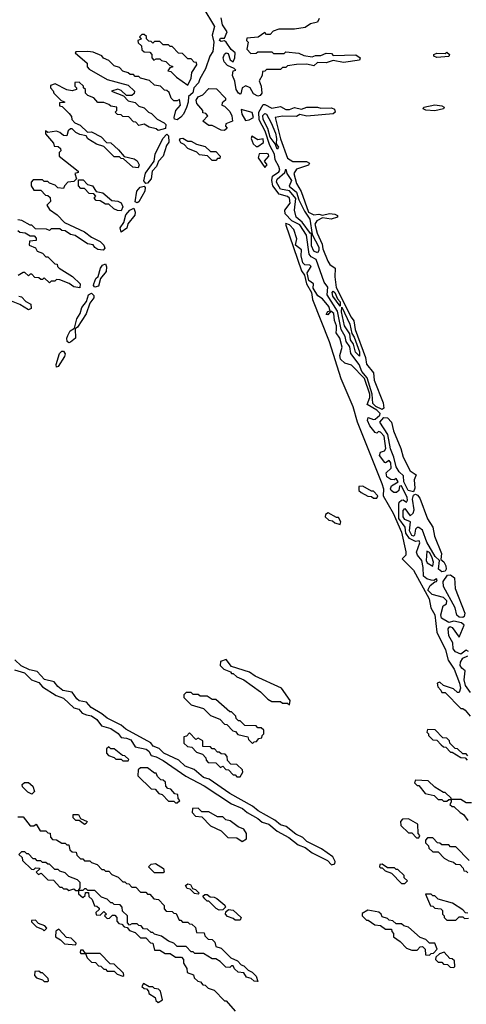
# Model space of a CAD drawing. Extents: x 2769579 to 2883812, y 684207 to 828660.
# Tile 203 of 256: x 2788325 to 2790876, y 760130 to 765754. Entities that reach past the tile are written whole.
import ezdxf

# ---------------------------------------------------------------- set-up
doc = ezdxf.new("R2010")
doc.units = 0

msp = doc.modelspace()

# ---------------------------------------------------------------- linework, layer by layer
at = {"layer": '0CON02XD'}
for points in [[(2789370, 765825), (2789436.7, 765715), (2789423.3, 765665), (2789434.3, 765625), (2789427.5, 765572.5), (2789410, 765545), (2789386.9, 765473.1), (2789353.2, 765416.8), (2789347, 765393), (2789320, 765365), (2789314.1, 765335.9), (2789290, 765315), (2789287.7, 765282.3), (2789277.7, 765252.3), (2789261.2, 765215), (2789245, 765197.5), (2789225, 765182.5), (2789210, 765185), (2789207.5, 765195), (2789217.5, 765235), (2789242.5, 765265), (2789238.3, 765298.3), (2789225, 765290), (2789205, 765290), (2789190, 765305), (2789178.3, 765338.3), (2789165, 765350), (2789151.7, 765351.7), (2789130, 765375), (2789095, 765380), (2789067, 765407), (2789015, 765420), (2789005, 765430), (2788985, 765430), (2788975, 765440), (2788955, 765440), (2788945, 765450), (2788915, 765460), (2788895, 765480), (2788865, 765490), (2788835, 765520), (2788803.6, 765533.6), (2788795, 765547.5), (2788745, 765567.5), (2788715, 765572.5), (2788645, 765570), (2788642.5, 765565), (2788710, 765505), (2788710, 765485), (2788721.7, 765471.7), (2788825, 765412.5), (2788945, 765380), (2788980, 765345), (2788978.3, 765331.7), (2788965, 765320), (2788935, 765320), (2788905, 765350), (2788885, 765357.5), (2788850, 765345), (2788918.3, 765318.3), (2788945, 765290), (2788985, 765280), (2789005, 765260), (2789035, 765250), (2789060, 765225), (2789078.3, 765218.3), (2789110, 765185), (2789150, 765165), (2789160, 765155), (2789158.3, 765131.7), (2789115, 765120), (2789105, 765130), (2789065, 765140), (2789035, 765157.5), (2789005, 765150), (2788988.3, 765168.3), (2788975, 765170), (2788948.3, 765198.3), (2788915, 765200), (2788905, 765210), (2788883, 765213), (2788870, 765225), (2788880, 765235), (2788880, 765255), (2788845, 765260), (2788835, 765270), (2788805, 765280), (2788771.7, 765281.7), (2788748.3, 765308.3), (2788715, 765320), (2788700, 765335), (2788700, 765355), (2788690, 765365), (2788690, 765375), (2788665, 765397.5), (2788640, 765395), (2788640, 765375), (2788650, 765365), (2788650, 765355), (2788625, 765347.5), (2788595, 765352.5), (2788527, 765387), (2788501.7, 765378.3), (2788500, 765365), (2788517, 765347), (2788520, 765335), (2788561.7, 765291.7), (2788580, 765285), (2788580, 765280), (2788551.7, 765278.3), (2788551.7, 765261.7), (2788568.3, 765258.3), (2788608.3, 765218.3), (2788621.7, 765201.7), (2788623, 765183), (2788640, 765165), (2788670.7, 765150.7), (2788711.7, 765111.7), (2788735, 765112.5), (2788790, 765085), (2788821.7, 765051.7), (2788845, 765050), (2788890, 765010), (2788921.7, 764971.7), (2788978.3, 764958.3), (2788995, 764947.5), (2789007.5, 764925), (2789001.7, 764908.3), (2788971.2, 764911.2), (2788918.3, 764958.3), (2788905, 764960), (2788895, 764970), (2788865, 764970), (2788805, 765030), (2788763, 765043), (2788713.6, 765073.6), (2788705, 765090), (2788668.3, 765098.3), (2788645, 765110), (2788625, 765130), (2788615, 765130), (2788601.7, 765118.3), (2788595, 765090), (2788575, 765092.5), (2788555, 765110), (2788535, 765117.5), (2788485, 765110), (2788471.7, 765118.3), (2788471.7, 765101.7), (2788518.3, 765048.3), (2788521.7, 765031.7), (2788545, 765030), (2788558.3, 765018.3), (2788560, 765005), (2788550, 764995), (2788550, 764975), (2788658.3, 764888.3), (2788658.3, 764881.7), (2788640, 764875), (2788650, 764845), (2788635, 764830), (2788600, 764825), (2788580, 764805), (2788575, 764790), (2788543, 764793), (2788528.3, 764808.3), (2788495, 764820), (2788485, 764830), (2788465, 764830), (2788455, 764840), (2788401.7, 764838.3), (2788390, 764825), (2788390, 764805), (2788405, 764780), (2788445, 764780), (2788471.7, 764751.7), (2788485, 764750), (2788498.3, 764738.3), (2788500, 764715), (2788480, 764695), (2788495, 764670), (2788539.3, 764639.3), (2788580, 764595), (2788695, 764542.5), (2788735, 764512.5), (2788785, 764487.5), (2788806.4, 764466.4), (2788811.7, 764448.3), (2788802.5, 764437.5), (2788771.2, 764441.2), (2788753.3, 764453.3), (2788745, 764467.5), (2788713, 764473), (2788641.7, 764521.7), (2788615, 764527.5), (2788585, 764547.5), (2788565, 764550), (2788555, 764560), (2788505, 764560), (2788495, 764550), (2788477.5, 764557.5), (2788415, 764560), (2788395, 764580), (2788385, 764580), (2788337, 764607), (2788315, 764610)], [(2790035, 765760), (2790025, 765740), (2789985, 765730), (2789955, 765710), (2789895, 765700), (2789805, 765700), (2789771.7, 765688.3), (2789755, 765670), (2789735, 765670), (2789725, 765680), (2789687, 765653), (2789621.7, 765648.3), (2789620, 765635), (2789630, 765625), (2789622.5, 765585), (2789645, 765560), (2789675, 765562.5), (2789685, 765570), (2789765, 765570), (2789775, 765560), (2789835, 765560), (2789845, 765570), (2789918.3, 765561.7), (2789948.3, 765548.3), (2789995, 765542.5), (2790015, 765550), (2790045, 765550), (2790075, 765562.5), (2790105, 765560), (2790115, 765550), (2790245, 765552.5), (2790270, 765535), (2790265, 765522.5), (2790175, 765508.8), (2790115, 765520), (2790075, 765506.7), (2790025, 765510), (2790005, 765490), (2789965, 765500), (2789905, 765497.5), (2789855, 765490), (2789845, 765480), (2789825, 765480), (2789815, 765470), (2789735, 765470), (2789725, 765460), (2789711.7, 765458.3), (2789710, 765435), (2789692.5, 765405), (2789703.3, 765375), (2789707.5, 765335), (2789698.3, 765321.7), (2789685, 765317.5), (2789659.5, 765329.5), (2789641.2, 765365), (2789615.7, 765375.7), (2789596, 765365), (2789588.8, 765331.2), (2789585, 765327.5), (2789575, 765334), (2789560.6, 765355), (2789552.9, 765402.9), (2789540, 765435), (2789545, 765462.5), (2789560, 765465), (2789550, 765475), (2789511.3, 765491.3), (2789492.9, 765512.9), (2789487.8, 765535), (2789495, 765556), (2789505, 765564), (2789515, 765561.2), (2789528, 765525), (2789545, 765513.3), (2789554.2, 765535.8), (2789556, 765565), (2789533.1, 765583.1), (2789505, 765626.2), (2789495, 765633.3), (2789475, 765628.8), (2789466.7, 765635), (2789472.7, 765647.3), (2789495, 765647.5), (2789510, 765685), (2789482.9, 765725), (2789475.7, 765765)], [(2789285, 765380), (2789305, 765420), (2789308.3, 765451.7), (2789337.5, 765495), (2789335, 765510), (2789321.7, 765511.7), (2789305, 765530), (2789285, 765530), (2789255, 765560), (2789231.7, 765561.7), (2789195, 765600), (2789185, 765600), (2789175, 765610), (2789145, 765610), (2789125, 765630), (2789095, 765630), (2789085, 765620), (2789075, 765630), (2789061.7, 765631.7), (2789050, 765645), (2789048.3, 765658.3), (2789035, 765670), (2789021.7, 765668.3), (2789010, 765655), (2789018.3, 765641.7), (2789000, 765635), (2789001.7, 765621.7), (2789020, 765605), (2789021.7, 765581.7), (2789035, 765570), (2789068.3, 765568.3), (2789080, 765555), (2789080, 765535), (2789091.7, 765521.7), (2789105, 765530), (2789125, 765530), (2789135, 765520), (2789160, 765515), (2789181.7, 765491.7), (2789198.3, 765488.3), (2789198.3, 765481.7), (2789181.7, 765478.3), (2789171.7, 765461.7), (2789188.3, 765458.3), (2789220, 765425), (2789285, 765380)], [(2790707, 765537), (2790690, 765545), (2790690, 765555), (2790707, 765563), (2790755, 765560), (2790765, 765567.5), (2790780, 765555), (2790775, 765543.3), (2790707, 765537)], [(2789495, 765120), (2789475, 765122.5), (2789425, 765150), (2789405, 765150), (2789370, 765175), (2789400, 765205), (2789388.3, 765218.3), (2789371.7, 765221.7), (2789370, 765235), (2789337.5, 765275), (2789333.3, 765295), (2789345, 765312.5), (2789370, 765325), (2789405, 765360), (2789448.3, 765358.3), (2789500, 765305), (2789500, 765295), (2789481.7, 765278.3), (2789480, 765265), (2789495, 765260), (2789525, 765230), (2789537.5, 765205), (2789540, 765175), (2789501.7, 765158.3), (2789500, 765145), (2789510, 765135), (2789495, 765120)], [(2789615, 765177.5), (2789635, 765182), (2789660, 765195), (2789653.3, 765223.3), (2789590, 765240), (2789593.8, 765215), (2789615, 765177.5)], [(2790395, 763527.5), (2790359.2, 763545), (2790341.8, 763561.8), (2790338.8, 763615), (2790308.9, 763708.9), (2790278.1, 763745), (2790264, 763785), (2790216.7, 763846.7), (2790211.1, 763885), (2790190, 763915), (2790184.3, 763945), (2790161.9, 763985), (2790139.4, 764089.4), (2790081.7, 764181.7), (2790085.6, 764225.6), (2790064.3, 764255), (2790017.5, 764385), (2789989.2, 764399.2), (2789978, 764415), (2789963.4, 764523.4), (2789925, 764581.4), (2789880, 764605), (2789840.8, 764645), (2789840, 764665), (2789870, 764705), (2789865.7, 764735), (2789854.4, 764744.4), (2789807.4, 764757.4), (2789770.6, 764805), (2789764.4, 764835), (2789769.4, 764860.6), (2789805, 764884.2), (2789810, 764895), (2789805.7, 764915), (2789783.6, 764953.6), (2789780, 764985), (2789754.4, 765034.4), (2789726.7, 765116.7), (2789692.7, 765182.7), (2789691.4, 765225), (2789715, 765270), (2789725, 765270), (2789765, 765247.5), (2789815, 765257.5), (2789845, 765240), (2789865, 765240), (2789895, 765252.5), (2789935, 765242.5), (2789965, 765253.8), (2790025, 765253.8), (2790045, 765247.5), (2790105, 765250), (2790123, 765243), (2790127.5, 765225), (2790115, 765216.7), (2789965, 765203.3), (2789925, 765212.5), (2789905, 765200), (2789825, 765202.5), (2789783.3, 765195), (2789815, 765072.5), (2789855, 764962), (2789885, 764943.8), (2789963, 764943), (2789980, 764935), (2789975, 764923.3), (2789905, 764900), (2789890, 764875), (2789905, 764817.5), (2789931.7, 764771.7), (2789974.4, 764655), (2790005, 764640), (2790033.9, 764643.9), (2790055, 764637.5), (2790095, 764646.2), (2790123.9, 764643.9), (2790140, 764635), (2790140, 764625), (2790104, 764614), (2790055, 764622.5), (2790022.5, 764605), (2790011.2, 764585), (2790023.1, 764535), (2790052.1, 764472.1), (2790055.8, 764445), (2790084.3, 764375), (2790096.2, 764355), (2790126.7, 764335), (2790124.3, 764285.7), (2790132.9, 764225), (2790217.5, 764055), (2790234.2, 764034.2), (2790241.4, 763985), (2790299.4, 763825), (2790306.6, 763786.6), (2790345.8, 763735.8), (2790348.9, 763695), (2790401.1, 763565), (2790404.2, 763535.8), (2790395, 763527.5)], [(2790695, 765233.8), (2790645, 765237.5), (2790630, 765245), (2790632.5, 765255), (2790695, 765268), (2790735, 765262.5), (2790750, 765255), (2790746.1, 765243.9), (2790695, 765233.8)], [(2789795, 765013.3), (2789783.3, 765045), (2789755, 765082), (2789742.5, 765132.5), (2789715, 765183.3), (2789713.5, 765206.5), (2789725, 765218), (2789735, 765213.3), (2789761.9, 765165), (2789785.5, 765105), (2789792.2, 765075), (2789790, 765045), (2789803.3, 765025), (2789795, 765013.3)], [(2789045, 764817.5), (2789033.9, 764833.9), (2789043, 764877), (2789093.3, 764945), (2789098.8, 764985), (2789142.5, 765075), (2789165, 765100), (2789175, 765090), (2789176.2, 765055), (2789164.2, 765035.8), (2789144.3, 764975), (2789118, 764945), (2789105.7, 764914.3), (2789082.3, 764887.7), (2789076, 764845), (2789055, 764820), (2789045, 764817.5)], [(2789445, 764950), (2789425, 764950), (2789397, 764977), (2789351.2, 764981.2), (2789336.7, 764996.7), (2789285, 765017.5), (2789265, 765040), (2789245, 765050), (2789237.5, 765065), (2789242.5, 765075), (2789257, 765077), (2789285, 765060), (2789305, 765060), (2789335, 765042.5), (2789385, 765030), (2789415, 765000), (2789445, 765000), (2789470, 764975), (2789468.3, 764961.7), (2789455, 764960), (2789445, 764950)], [(2789685, 765030), (2789718.3, 765051.7), (2789715, 765072.5), (2789685, 765067.5), (2789651.7, 765088.3), (2789647.5, 765075), (2789657.5, 765045), (2789675, 765030), (2789685, 765030)], [(2789725, 764910), (2789737.5, 764925), (2789722.5, 764945), (2789747.5, 764975), (2789746.7, 764985), (2789735, 764990), (2789693, 764987), (2789687.5, 764965), (2789725, 764910)], [(2790025, 764422), (2790005, 764431.2), (2789992, 764462), (2789991.7, 764531.7), (2789985, 764533.3), (2789937.7, 764597.7), (2789904, 764625), (2789894, 764665), (2789902, 764732), (2789866.7, 764776.7), (2789815, 764786.7), (2789790.8, 764825), (2789795, 764843.3), (2789839.3, 764880.7), (2789845, 764900), (2789850, 764875), (2789876.9, 764835), (2789863.3, 764803.3), (2789905, 764768.8), (2789918.8, 764725), (2789950.8, 764660.8), (2789981.9, 764615), (2789996.1, 764526.1), (2790033.1, 764455), (2790034, 764435), (2790025, 764422)], [(2788905, 764662.5), (2788883, 764663), (2788863, 764673), (2788835, 764700), (2788815, 764700), (2788785, 764720), (2788761.7, 764721.7), (2788750, 764735), (2788760, 764745), (2788748.3, 764758.3), (2788721.7, 764761.7), (2788695, 764790), (2788675, 764790), (2788660, 764805), (2788661.7, 764838.3), (2788688.3, 764838.3), (2788713, 764813), (2788740, 764805), (2788761.7, 764771.7), (2788800, 764765), (2788851.7, 764721.7), (2788885, 764717.5), (2788905, 764707.5), (2788913.3, 764685), (2788905, 764662.5)], [(2788995, 764707.5), (2788983.6, 764713.6), (2788993.3, 764775), (2789012.5, 764797.5), (2789035, 764803.3), (2789041.2, 764795), (2789039.2, 764775), (2789005, 764713.3), (2788995, 764707.5)], [(2788905, 764540), (2788898.8, 764565), (2788920, 764595), (2788930.8, 764639.2), (2788954, 764666), (2788976.7, 764676.7), (2788984, 764655), (2788982, 764638), (2788942.5, 764587.5), (2788936.9, 764563.1), (2788905, 764540)], [(2788315, 764550), (2788325, 764540), (2788357, 764537), (2788385, 764520), (2788408.3, 764518.3), (2788420, 764505), (2788418.3, 764491.7), (2788381.7, 764488.3), (2788380, 764465), (2788415, 764450), (2788425, 764432.5), (2788455, 764420), (2788475, 764400), (2788485, 764400), (2788525, 764360), (2788538.3, 764358.3), (2788540, 764345), (2788550, 764335), (2788626.4, 764286.4), (2788670, 764245), (2788668.3, 764221.7), (2788635, 764227.5), (2788606.7, 764246.7), (2788555, 764267.5), (2788535, 764270), (2788525, 764260), (2788505, 764260), (2788495, 764250), (2788465, 764280), (2788455, 764270), (2788445, 764270), (2788435, 764280), (2788411.7, 764281.7), (2788395, 764300), (2788385, 764300), (2788375, 764290), (2788355, 764310), (2788345, 764310), (2788317, 764293)], [(2790887.5, 762145), (2790875, 762152.5), (2790845, 762130), (2790813.5, 762143.5), (2790801.1, 762161.1), (2790798.6, 762195), (2790775.7, 762235), (2790772, 762275), (2790781.7, 762288.3), (2790795, 762282.5), (2790835, 762227.5), (2790863.3, 762295), (2790848.8, 762308.8), (2790805, 762318.8), (2790775, 762310), (2790733.3, 762335), (2790730, 762355), (2790743.3, 762405), (2790763.3, 762416.7), (2790764, 762435), (2790745, 762454), (2790680, 762470), (2790656.7, 762495), (2790668.5, 762521.5), (2790695, 762542.5), (2790705.8, 762544.2), (2790710, 762555), (2790705, 762560), (2790689.3, 762550.7), (2790675, 762552), (2790650.2, 762560.2), (2790631.2, 762575), (2790630, 762625), (2790621.2, 762665), (2790596, 762695), (2790591.7, 762711.7), (2790610, 762765), (2790607, 762777), (2790585, 762774), (2790551.1, 762791.1), (2790530.8, 762820.8), (2790525.7, 762855.7), (2790490, 762905), (2790490, 762985), (2790492.6, 762997.4), (2790505, 763010), (2790515, 763011.2), (2790535, 762997.5), (2790540.7, 763009.3), (2790538.8, 763025), (2790505, 763091.2), (2790495, 763090), (2790490, 763065), (2790477, 763053), (2790462.5, 763052.5), (2790445.8, 763065), (2790442, 763075), (2790448.5, 763091.5), (2790486.2, 763115), (2790475, 763132.5), (2790463.8, 763126.2), (2790445, 763127.1), (2790422.1, 763142.1), (2790417.5, 763165), (2790447.5, 763192.5), (2790445, 763222.5), (2790435, 763236.7), (2790415, 763222.5), (2790410, 763225), (2790380, 763265), (2790385.8, 763284.2), (2790407.9, 763292.1), (2790415.6, 763304.4), (2790407.1, 763375), (2790385, 763398.8), (2790375, 763402.5), (2790365, 763392.5), (2790355, 763396.7), (2790323.8, 763433.8), (2790312, 763465), (2790315, 763482.5), (2790345, 763470), (2790355, 763472), (2790381.4, 763495), (2790384.2, 763505), (2790365, 763524.4), (2790310, 763555), (2790324.5, 763595), (2790325.3, 763615), (2790293.5, 763705), (2790220.5, 763780.5), (2790181.1, 763791.1), (2790158, 763815), (2790153.8, 763835), (2790167, 763883), (2790153.3, 763935), (2790132.5, 763965), (2790134, 763985), (2790134.2, 764005), (2790122, 764035), (2790120, 764075), (2790101.7, 764088.3), (2790085, 764067.5), (2790075, 764070), (2790085, 764087.5), (2790098.3, 764091.7), (2790091.2, 764115), (2790055, 764160), (2790027, 764177), (2790001.2, 764221.2), (2790002.5, 764245), (2789976.7, 764265), (2789967, 764307), (2789990, 764345), (2789981.7, 764351.7), (2789953.8, 764353.8), (2789942.5, 764365), (2789933.3, 764405), (2789935, 764440), (2789900, 764465), (2789907, 764503), (2789890, 764555), (2789865, 764582.5), (2789845, 764590), (2789842.5, 764585), (2789935, 764320), (2789952.5, 764295), (2789963.3, 764245), (2789992.5, 764195), (2789997.5, 764155), (2790093.3, 763915), (2790160, 763705), (2790226.7, 763545), (2790253, 763457), (2790393.3, 763105), (2790402.5, 763075), (2790400, 763035), (2790457.5, 762935), (2790506.4, 762826.4), (2790530, 762715), (2790530, 762695), (2790510, 762675), (2790575, 762610), (2790663.3, 762445), (2790673.3, 762395), (2790696.7, 762355), (2790707.5, 762255), (2790757.5, 762155), (2790772.5, 762095), (2790806.2, 762045), (2790836.7, 761965), (2790842.5, 761935), (2790835, 761910), (2790825, 761910), (2790801.7, 761931.7), (2790745, 761950), (2790725, 761970), (2790710, 761965), (2790713, 761943), (2790730, 761925), (2790735, 761910), (2790755, 761910), (2790845, 761820), (2790855, 761820), (2790869.3, 761809.3), (2790897.5, 761775)], [(2788755, 764226.7), (2788746.7, 764235), (2788748.8, 764245), (2788760, 764275), (2788773.3, 764286.7), (2788786.2, 764335), (2788798.3, 764351.7), (2788815, 764360), (2788821.7, 764341.7), (2788818, 764315), (2788786.2, 764275), (2788775, 764232), (2788755, 764226.7)], [(2788320, 764175), (2788335, 764170), (2788360, 764145), (2788388.3, 764128.3), (2788390, 764105), (2788375, 764097.5), (2788325, 764127.5), (2788269.3, 764149.3)], [(2788605, 763908.8), (2788596.1, 763916.1), (2788593.8, 763935), (2788600, 763950), (2788614.2, 763975.8), (2788638.3, 763991.7), (2788651.2, 764045), (2788671.2, 764075), (2788679.2, 764110.8), (2788706.7, 764145), (2788717.7, 764182.3), (2788735, 764191.2), (2788747.7, 764177.7), (2788748.8, 764165), (2788725.8, 764134.2), (2788705, 764073.3), (2788655, 763997.5), (2788641.7, 763988.3), (2788643.8, 763935), (2788615, 763912), (2788605, 763908.8)], [(2790155, 764117.5), (2790114.2, 764175), (2790108.8, 764195), (2790115, 764203.3), (2790125.7, 764195), (2790140, 764160), (2790155, 764142.5), (2790155, 764117.5)], [(2790265, 763832.5), (2790242.5, 763855), (2790230.5, 763900.5), (2790214.3, 763925), (2790210, 763960), (2790180.8, 764005), (2790163.1, 764085), (2790165, 764112.5), (2790210, 764015), (2790221.2, 763961.2), (2790235, 763940), (2790265, 763857.5), (2790265, 763832.5)], [(2788535, 763770), (2788533.6, 763783.6), (2788553.1, 763846.9), (2788565, 763861.2), (2788575, 763861.2), (2788584.2, 763845), (2788580.9, 763829.1), (2788545, 763773.3), (2788535, 763770)], [(2790575, 763056.7), (2790544.3, 763065), (2790519.4, 763115), (2790517.8, 763147.8), (2790492.2, 763172.2), (2790475, 763200), (2790461.9, 763255), (2790442.4, 763302.4), (2790427.8, 763385), (2790382.5, 763455), (2790405, 763482.5), (2790425, 763479.2), (2790449.2, 763455), (2790460.6, 763405), (2790501.1, 763305), (2790514.4, 763255), (2790555, 763176.2), (2790590, 763155), (2790577.1, 763125), (2790582.1, 763077.9), (2790575, 763056.7)], [(2790365, 763020), (2790370, 763035), (2790345, 763060), (2790335, 763060), (2790285, 763090), (2790261.7, 763088.3), (2790262.5, 763065), (2790275, 763052.5), (2790313, 763033), (2790335, 763030), (2790345, 763020), (2790365, 763020)], [(2790735, 762600.8), (2790716, 762615), (2790723.3, 762665), (2790697.8, 762687.8), (2790649.8, 762769.8), (2790625, 762838), (2790605, 762852.9), (2790595, 762852.5), (2790585.6, 762844.4), (2790580, 762810), (2790575, 762804.3), (2790565, 762807.5), (2790551.5, 762835), (2790557.5, 762885), (2790525, 762899.2), (2790515.7, 762915), (2790515, 762950), (2790525, 762961.2), (2790555, 762920), (2790572.5, 762935), (2790578.6, 762955), (2790567.8, 763015), (2790575, 763037.5), (2790585, 763043.8), (2790597.6, 763037.6), (2790610, 763020), (2790653.4, 762903.4), (2790684.3, 762855), (2790694.6, 762804.6), (2790733.3, 762705), (2790730.7, 762670.7), (2790747.4, 762657.4), (2790758.1, 762635), (2790760.8, 762615), (2790755, 762603.8), (2790735, 762600.8)], [(2790155, 762870), (2790160, 762885), (2790145, 762910), (2790135, 762910), (2790087, 762937), (2790071.7, 762928.3), (2790070, 762915), (2790090, 762895), (2790111.7, 762891.7), (2790125, 762880), (2790155, 762870)], [(2790685, 762633.3), (2790689.2, 762655), (2790678.1, 762685), (2790665, 762710), (2790651.2, 762718.8), (2790646, 762665), (2790652.2, 762652.2), (2790685, 762633.3)], [(2790855, 762339.2), (2790835, 762340.8), (2790822.2, 762352.2), (2790812, 762395), (2790745.6, 762515.6), (2790744.4, 762545), (2790769.2, 762580.8), (2790785, 762582.9), (2790809.2, 762565), (2790812.2, 762505), (2790866.9, 762365), (2790864.3, 762345.7), (2790855, 762339.2)], [(2790105, 760927.5), (2790125, 760932.5), (2790127.5, 760945), (2790113, 760973), (2790048.1, 761018.1), (2789965, 761060), (2789942.3, 761082.3), (2789901.7, 761101.7), (2789847.5, 761145), (2789815, 761156), (2789782.3, 761182.3), (2789686.7, 761235), (2789655, 761261.2), (2789524.3, 761334.3), (2789406.2, 761416.2), (2789375, 761426.2), (2789320.7, 761470.7), (2789270.3, 761490.3), (2789233.6, 761523.6), (2789147.5, 761565), (2789120.7, 761590.7), (2789087.5, 761605), (2789073.3, 761623.3), (2788931.7, 761701.7), (2788905, 761723.8), (2788824.3, 761764.3), (2788795, 761790), (2788733.3, 761825), (2788706.2, 761856.2), (2788665, 761864), (2788651.2, 761875), (2788625, 761912.5), (2788571.7, 761921.7), (2788543.3, 761945), (2788522.5, 761972.5), (2788467.5, 761985), (2788425, 762030), (2788381.2, 762041.2), (2788333.9, 762063.9), (2788297.1, 762097.1)], [(2789865, 761840), (2789870, 761865), (2789820, 761935), (2789670, 762005), (2789637, 762027), (2789535, 762060), (2789505, 762100), (2789471.7, 762088.3), (2789470, 762065), (2789490, 762045), (2789528.3, 762028.3), (2789535, 762020), (2789545, 762020), (2789565, 762000), (2789605, 761982.5), (2789700, 761915), (2789743, 761873), (2789765, 761860), (2789815, 761860), (2789825, 761850), (2789855, 761850), (2789865, 761840)], [(2790900, 761910), (2790870.5, 761950.5), (2790864, 761984), (2790868.8, 762035), (2790849.4, 762049.4), (2790841.4, 762065), (2790843.1, 762085), (2790855, 762106.7), (2790885, 762120)], [(2788295, 762040), (2788353.3, 762023.3), (2788392.9, 761982.9), (2788435, 761968), (2788455, 761943.8), (2788534.2, 761894.2), (2788575, 761878), (2788634.2, 761824.2), (2788663.3, 761815), (2788682, 761792), (2788705.9, 761784.1), (2788735, 761777.5), (2788765, 761756.2), (2788791.4, 761721.4), (2788845, 761706), (2788887.5, 761677.5), (2788903.9, 761653.9), (2788935, 761650.6), (2788960.3, 761640.3), (2788985, 761600), (2789047.8, 761587.8), (2789062.5, 761575), (2789075, 761551.2), (2789105, 761544.2), (2789145, 761522), (2789273.4, 761433.4), (2789378.3, 761378.3), (2789535, 761275.7), (2789598.3, 761248.3), (2789623.8, 761225), (2789685, 761191.4), (2789710.6, 761170.6), (2789748, 761158), (2789795, 761119.2), (2789862.5, 761082.5), (2789915, 761041.4), (2789955.6, 761025.6), (2789996.2, 760995), (2790082.3, 760952.3), (2790105, 760927.5)], [(2789655, 761620), (2789665, 761630), (2789678.3, 761631.7), (2789691.7, 761648.3), (2789708.3, 761651.7), (2789710, 761665), (2789720, 761675), (2789720, 761695), (2789705, 761710), (2789685, 761710), (2789675, 761720), (2789611.7, 761721.7), (2789585, 761750), (2789575, 761750), (2789561.7, 761761.7), (2789560, 761775), (2789535, 761800), (2789525, 761800), (2789445, 761870), (2789425, 761870), (2789395, 761890), (2789355, 761890), (2789345, 761900), (2789315, 761900), (2789305, 761910), (2789275, 761910), (2789261.7, 761898.3), (2789261.7, 761881.7), (2789305, 761840), (2789375, 761820), (2789415, 761780), (2789468.3, 761758.3), (2789495, 761730), (2789508.3, 761728.3), (2789541.7, 761691.7), (2789558.3, 761688.3), (2789571.7, 761671.7), (2789628.3, 761658.3), (2789631.7, 761641.7), (2789655, 761620)], [(2790885, 761550), (2790875, 761560), (2790855, 761560), (2790825, 761590), (2790811.7, 761591.7), (2790781.7, 761621.7), (2790780, 761635), (2790765, 761650), (2790741.7, 761651.7), (2790697, 761697), (2790655, 761700), (2790650, 761685), (2790660, 761675), (2790660, 761665), (2790685, 761640), (2790708.3, 761638.3), (2790731.7, 761611.7), (2790745, 761600), (2790758.3, 761598.3), (2790785, 761570), (2790795, 761570), (2790845, 761540), (2790868.3, 761538.3), (2790880, 761525)], [(2789585, 761430), (2789600, 761455), (2789598.3, 761468.3), (2789565, 761500), (2789531.7, 761501.7), (2789511.7, 761521.7), (2789510, 761545), (2789498.3, 761558.3), (2789475, 761560), (2789465, 761570), (2789455, 761570), (2789438.3, 761588.3), (2789425, 761590), (2789415, 761600), (2789371.7, 761601.7), (2789370, 761635), (2789345, 761650), (2789331.7, 761641.7), (2789295, 761680), (2789278.3, 761661.7), (2789261.7, 761658.3), (2789261.7, 761621.7), (2789283, 761603), (2789308.3, 761598.3), (2789335, 761570), (2789368.3, 761558.3), (2789388.3, 761538.3), (2789390, 761525), (2789401.7, 761511.7), (2789445, 761510), (2789471.7, 761481.7), (2789485, 761490), (2789501.7, 761471.7), (2789518.3, 761468.3), (2789545, 761440), (2789555, 761440), (2789565, 761430), (2789585, 761430)], [(2788945, 761520), (2788948.3, 761528.3), (2788925, 761550), (2788911.7, 761551.7), (2788865, 761590), (2788845, 761590), (2788835, 761600), (2788821.7, 761588.3), (2788820, 761565), (2788831.7, 761551.7), (2788865, 761540), (2788875, 761530), (2788905, 761530), (2788915, 761520), (2788945, 761520)], [(2789225, 761280), (2789240, 761295), (2789230, 761305), (2789228.3, 761328.3), (2789211.7, 761331.7), (2789188.3, 761358.3), (2789171.7, 761361.7), (2789160, 761375), (2789158.3, 761398.3), (2789145, 761410), (2789131.7, 761411.7), (2789111.7, 761431.7), (2789105, 761450), (2789095, 761450), (2789055, 761480), (2789015, 761480), (2789001.7, 761468.3), (2789000, 761435), (2789075, 761360), (2789098.3, 761358.3), (2789120, 761335), (2789138.3, 761328.3), (2789175, 761290), (2789205, 761290), (2789215, 761280), (2789225, 761280)], [(2790905, 761280), (2790875, 761280), (2790845, 761300), (2790790, 761300), (2790788.3, 761308.3), (2790755, 761340), (2790745, 761340), (2790695, 761370), (2790657, 761407), (2790585, 761410), (2790580, 761395), (2790595, 761380), (2790605, 761380), (2790640, 761335), (2790691.7, 761321.7), (2790715, 761300), (2790735, 761300), (2790745, 761290), (2790765, 761290), (2790775, 761300), (2790790, 761300), (2790790, 761285), (2790781.7, 761271.7), (2790795, 761260), (2790805, 761260), (2790840, 761225), (2790860, 761215), (2790885, 761180)], [(2788395, 761330), (2788371.7, 761341.7), (2788341.7, 761371.7), (2788340, 761385), (2788353, 761397), (2788375, 761397.5), (2788400, 761375), (2788410, 761345), (2788395, 761330)], [(2789595, 761060), (2789620, 761075), (2789620, 761105), (2789605, 761130), (2789573, 761143), (2789527, 761177), (2789503, 761183), (2789485, 761200), (2789455, 761200), (2789405, 761230), (2789365, 761230), (2789345, 761250), (2789311.7, 761248.3), (2789310, 761225), (2789330, 761205), (2789365, 761200), (2789415, 761150), (2789475, 761120), (2789513, 761083), (2789565, 761080), (2789595, 761060)], [(2788315, 761200), (2788345, 761200), (2788385, 761150), (2788405, 761150), (2788418.3, 761158.3), (2788441.7, 761121.7), (2788475, 761120), (2788485, 761110), (2788498.3, 761108.3), (2788500, 761085), (2788511.7, 761071.7), (2788535, 761070), (2788565, 761050), (2788585, 761050), (2788595, 761040), (2788605, 761040), (2788611.7, 761011.7), (2788625, 761000), (2788648.3, 760998.3), (2788651.7, 760981.7), (2788671.7, 760961.7), (2788685, 760960), (2788695, 760950), (2788725, 760950), (2788735, 760940), (2788768.3, 760928.3), (2788795, 760900), (2788805, 760900), (2788815, 760890), (2788835, 760890), (2788851.7, 760871.7), (2788887, 760857), (2788915, 760830), (2788925, 760830), (2788935, 760820), (2788948.3, 760818.3), (2788965, 760800), (2788988.3, 760798.3), (2789015, 760770), (2789045, 760770), (2789055, 760760), (2789068.3, 760758.3), (2789091.7, 760731.7), (2789118.3, 760728.3), (2789150, 760695), (2789150, 760675), (2789161.7, 760661.7), (2789195, 760660), (2789205, 760650), (2789218.3, 760648.3), (2789235, 760610), (2789245, 760610), (2789255, 760600), (2789285, 760600), (2789295, 760590), (2789308.3, 760588.3), (2789328.3, 760568.3), (2789335, 760540), (2789378.3, 760538.3), (2789381.7, 760521.7), (2789401.7, 760501.7), (2789425, 760500), (2789440, 760485), (2789445, 760460), (2789475, 760450), (2789530, 760395), (2789568.3, 760378.3), (2789590, 760355), (2789605, 760350), (2789630, 760325), (2789653, 760313), (2789675, 760290), (2789685, 760260), (2789665, 760262.5), (2789647, 760277), (2789620, 760285), (2789605, 760310), (2789573, 760313), (2789551.7, 760331.7), (2789545, 760350), (2789535, 760350), (2789525, 760340), (2789503, 760343), (2789470, 760375), (2789445, 760390), (2789425, 760390), (2789375, 760420), (2789325, 760420), (2789315, 760430), (2789305, 760430), (2789275, 760460), (2789225, 760460), (2789205, 760480), (2789175, 760490), (2789135, 760520), (2789095, 760530), (2789085, 760540), (2789075, 760540), (2789055, 760560), (2789031.7, 760561.7), (2789018.3, 760578.3), (2789005, 760580), (2788995, 760590), (2788965, 760590), (2788951.7, 760581.7), (2788940, 760595), (2788940, 760635), (2788911.7, 760661.7), (2788910, 760685), (2788898.3, 760698.3), (2788865, 760700), (2788855, 760710), (2788845, 760710), (2788825, 760730), (2788791.7, 760741.7), (2788755, 760780), (2788715, 760780), (2788705, 760790), (2788695, 760790), (2788685, 760780), (2788660, 760780), (2788670, 760795), (2788670, 760825), (2788655, 760840), (2788605, 760860), (2788585, 760880), (2788555, 760890), (2788545, 760900), (2788525, 760900), (2788495, 760930), (2788485, 760930), (2788475, 760940), (2788455, 760940), (2788445, 760950), (2788425, 760950), (2788415, 760960), (2788401.7, 760961.7), (2788375, 760990), (2788365, 760990), (2788355, 761000), (2788335, 761000), (2788320, 760985), (2788338.3, 760968.3), (2788341.7, 760951.7), (2788391.7, 760901.7), (2788405, 760900), (2788415, 760910), (2788438.3, 760908.3), (2788438.3, 760901.7), (2788420, 760885), (2788431.7, 760871.7), (2788448.3, 760878.3), (2788485, 760840), (2788518.3, 760838.3), (2788555, 760800), (2788565, 760800), (2788575, 760790), (2788595, 760790), (2788605, 760780), (2788635, 760790), (2788645, 760780), (2788660, 760780), (2788661.7, 760761.7), (2788685, 760740), (2788698.3, 760751.7), (2788701.7, 760768.3), (2788718.3, 760768.3), (2788720, 760745), (2788738.3, 760728.3), (2788751.7, 760691.7), (2788765, 760690), (2788778.3, 760678.3), (2788778.3, 760671.7), (2788760, 760655), (2788761.7, 760641.7), (2788785, 760640), (2788805, 760660), (2788820, 760645), (2788810, 760635), (2788825, 760620), (2788838.3, 760621.7), (2788855, 760640), (2788868.3, 760638.3), (2788880, 760625), (2788880, 760605), (2788891.7, 760591.7), (2788908.3, 760588.3), (2788921.7, 760571.7), (2788938.3, 760568.3), (2788951.7, 760551.7), (2788985, 760540), (2789015, 760510), (2789045, 760510), (2789071.7, 760481.7), (2789085, 760480), (2789095, 760440), (2789125, 760440), (2789155, 760420), (2789185, 760420), (2789215, 760400), (2789248.3, 760398.3), (2789260, 760385), (2789260, 760365), (2789280, 760335), (2789281.7, 760311.7), (2789318.3, 760298.3), (2789321.7, 760281.7), (2789341.7, 760261.7), (2789358.3, 760258.3), (2789371.7, 760241.7), (2789385, 760240), (2789401.7, 760221.7), (2789435, 760210), (2789495, 760150), (2789505, 760150), (2789555, 760090)], [(2788695, 761157.5), (2788665, 761180), (2788645, 761180), (2788630, 761195), (2788630, 761215), (2788660, 761215), (2788671.7, 761191.7), (2788710, 761175), (2788705, 761162.5), (2788695, 761157.5)], [(2790605, 761080), (2790610, 761095), (2790600, 761105), (2790598.3, 761158.3), (2790545, 761190), (2790511.7, 761188.3), (2790500, 761175), (2790501.7, 761151.7), (2790545, 761110), (2790565, 761110), (2790591.7, 761081.7), (2790605, 761080)], [(2790891.7, 760951.7), (2790815, 761030), (2790785, 761030), (2790775, 761040), (2790735, 761040), (2790725, 761050), (2790711.7, 761051.7), (2790685, 761080), (2790655, 761080), (2790641.7, 761068.3), (2790641.7, 761051.7), (2790660, 761035)], [(2790660, 761035), (2790661.7, 761021.7), (2790685, 761000), (2790715, 761000), (2790750, 760965), (2790775, 760950), (2790801.7, 760941.7), (2790815, 760930), (2790838.3, 760928.3), (2790858.3, 760908.3), (2790861.7, 760891.7), (2790875, 760890), (2790885, 760880)], [(2789145, 760880), (2789095, 760880), (2789060, 760915), (2789075, 760930), (2789100, 760935), (2789146.4, 760906.4), (2789150, 760885), (2789145, 760880)], [(2790525, 760820), (2790540, 760835), (2790521.7, 760851.7), (2790520, 760865), (2790485, 760900), (2790475, 760900), (2790465, 760910), (2790425, 760910), (2790395, 760930), (2790381.7, 760928.3), (2790380, 760915), (2790385, 760910), (2790395, 760910), (2790411.7, 760891.7), (2790448.3, 760878.3), (2790505, 760820), (2790525, 760820)], [(2789345, 760760), (2789323, 760763), (2789298.3, 760788.3), (2789281.7, 760791.7), (2789271.7, 760808.3), (2789285, 760817.5), (2789300, 760815), (2789311.7, 760791.7), (2789330, 760785), (2789350, 760765), (2789345, 760760)], [(2789465, 760667.5), (2789447, 760677), (2789405, 760720), (2789395, 760720), (2789381.7, 760731.7), (2789371.7, 760748.3), (2789383, 760757), (2789395, 760756.7), (2789413, 760743), (2789435, 760742.5), (2789450, 760735), (2789497, 760697), (2789500, 760685), (2789485, 760670), (2789465, 760667.5)], [(2790885, 760650), (2790871.7, 760651.7), (2790855, 760670), (2790797, 760707), (2790715, 760730), (2790695, 760750), (2790685, 760750), (2790675, 760760), (2790641.7, 760758.3), (2790671.7, 760691.7), (2790685, 760690), (2790695, 760680), (2790730, 760675), (2790740, 760665), (2790740, 760645), (2790750, 760635), (2790750, 760625), (2790765, 760610), (2790815, 760610)], [(2789585, 760610), (2789555, 760610), (2789545, 760620), (2789511.7, 760631.7), (2789500, 760645), (2789501.7, 760658.3), (2789518.3, 760671.7), (2789545, 760667.5), (2789590, 760625), (2789585, 760610)], [(2790665, 760410), (2790675, 760420), (2790688.3, 760421.7), (2790710, 760445), (2790695, 760480), (2790665, 760480), (2790645, 760500), (2790611.7, 760511.7), (2790545, 760570), (2790518.3, 760578.3), (2790505, 760590), (2790475, 760590), (2790457, 760607), (2790435, 760610), (2790425, 760620), (2790395, 760630), (2790390, 760645), (2790377, 760657), (2790312.5, 760667.5), (2790281.7, 760648.3), (2790280, 760635), (2790305, 760610), (2790315, 760610), (2790353, 760583), (2790385, 760580), (2790415, 760560), (2790448.3, 760558.3), (2790450, 760545), (2790460, 760535), (2790460, 760515), (2790498.3, 760488.3), (2790535, 760450), (2790565, 760440), (2790595, 760440), (2790611.7, 760458.3), (2790625, 760460), (2790640, 760445), (2790641.7, 760411.7), (2790665, 760410)], [(2790815, 760610), (2790835, 760630), (2790855, 760630), (2790865, 760620), (2790888.3, 760621.7)], [(2788465, 760550), (2788480, 760565), (2788468.3, 760578.3), (2788431.7, 760591.7), (2788415, 760610), (2788391.7, 760608.3), (2788391.7, 760601.7), (2788421.7, 760571.7), (2788455, 760560), (2788465, 760550)], [(2788645, 760470), (2788648.3, 760478.3), (2788618.3, 760508.3), (2788591.7, 760511.7), (2788548.3, 760558.3), (2788531.7, 760548.3), (2788530, 760515), (2788558.3, 760498.3), (2788580, 760475), (2788645, 760470)], [(2788915, 760290), (2788920, 760295), (2788918.3, 760308.3), (2788865, 760360), (2788841.7, 760361.7), (2788785, 760420), (2788700, 760420), (2788688.3, 760438.3), (2788671.7, 760438.3), (2788670, 760425), (2788675, 760420), (2788700, 760420), (2788710, 760395), (2788735, 760370), (2788758.3, 760368.3), (2788775, 760350), (2788788.3, 760348.3), (2788805, 760330), (2788815, 760330), (2788825, 760320), (2788865, 760320), (2788881.7, 760301.7), (2788915, 760290)], [(2790805, 760340), (2790810, 760345), (2790808.3, 760378.3), (2790795, 760390), (2790781.7, 760391.7), (2790748.3, 760428.3), (2790721.7, 760418.3), (2790701.7, 760398.3), (2790700, 760385), (2790715, 760370), (2790735, 760370), (2790745, 760360), (2790768.3, 760358.3), (2790783, 760343), (2790805, 760340)], [(2788485, 760260), (2788490, 760265), (2788488.3, 760278.3), (2788455, 760310), (2788445, 760310), (2788435, 760320), (2788411.7, 760318.3), (2788410, 760295), (2788421.7, 760281.7), (2788455, 760270), (2788465, 760260), (2788485, 760260)], [(2789115, 760140), (2789140, 760155), (2789130, 760205), (2789117, 760217), (2789095, 760220), (2789085, 760230), (2789065, 760230), (2789031.7, 760248.3), (2789021.7, 760231.7), (2789035, 760220), (2789048.3, 760218.3), (2789060, 760205), (2789061.7, 760191.7), (2789098.3, 760168.3), (2789101.7, 760151.7), (2789115, 760140)]]:
    msp.add_lwpolyline(points, dxfattribs=at)

doc.saveas('drawing.dxf')
